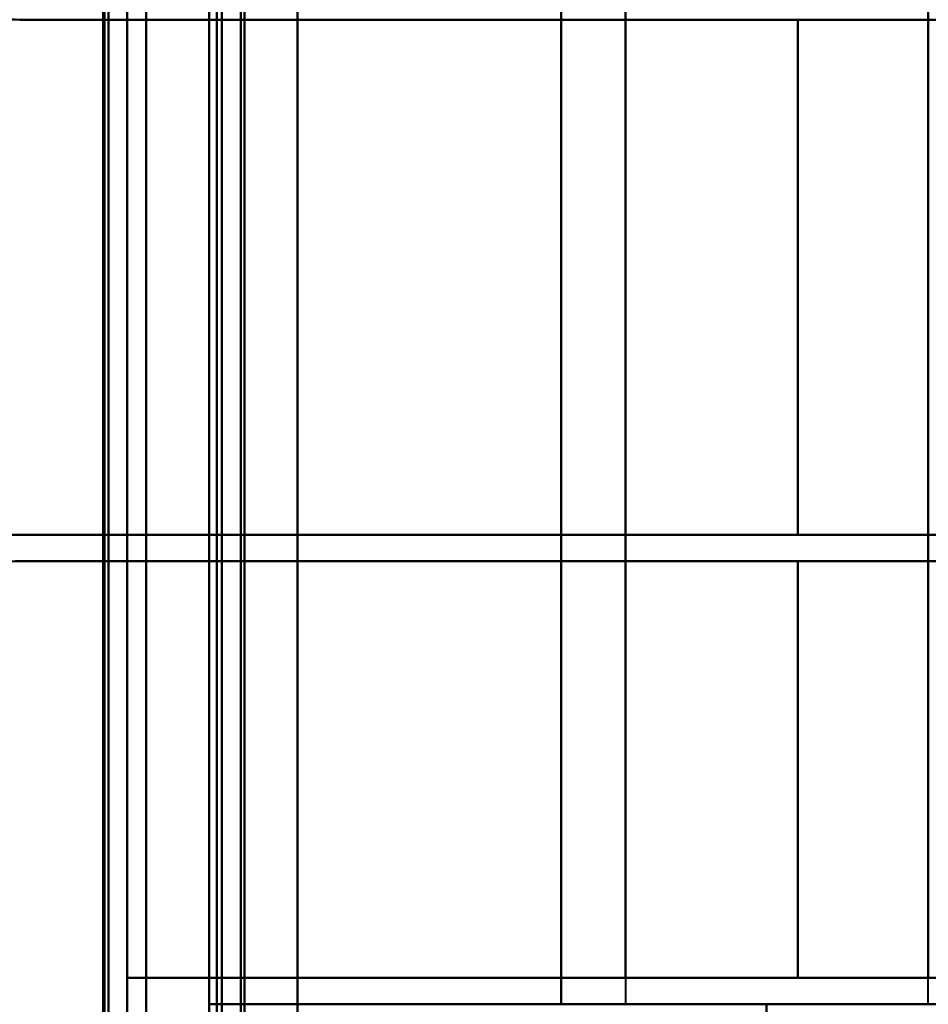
# Model space of a CAD drawing. Header units: millimetres. Extents: x -1442 to 3067, y -120 to 1010.
# Tile 58 of 71: x 322 to 346, y 759 to 785. Entities that reach past the tile are written whole.
import ezdxf

# ---------------------------------------------------------------- set-up
doc = ezdxf.new("R2010")
doc.units = ezdxf.units.MM
doc.layers.add('G-IMPT', color=8, linetype='Continuous', lineweight=40)

# ---------------------------------------------------------------- blocks, each defined once
blk = doc.blocks.new('NEXA 700 CALQUES_dwg-751640-Gauche')
at = {"layer": 'G-IMPT'}
for p, q in [((327, 937.272), (327, 129.472)), ((327, 937.272), (327, 129.472)), ((324.5, 129.472), (324.5, 902.272)), ((337.665, 797.072), (337.665, 758.672)), ((345.665, 758.672), (345.665, 797.072)), ((337.665, 785.372), (337.665, 784.672)), ((321.657, 784.672), (342.221, 784.672)), ((321.657, 784.672), (342.221, 784.672)), ((342.221, 784.672), (321.657, 784.672)), ((342.221, 784.672), (321.657, 784.672)), ((337.665, 784.672), (345.665, 784.672)), ((345.665, 784.672), (337.665, 784.672)), ((337.665, 784.672), (345.665, 784.672)), ((345.665, 784.672), (337.665, 784.672)), ((342.221, 784.672), (351.8, 784.672)), ((342.221, 784.672), (351.8, 784.672)), ((351.8, 784.672), (342.221, 784.672)), ((351.8, 784.672), (342.221, 784.672)), ((342.221, 771.072), (321.657, 771.072)), ((342.221, 771.072), (321.657, 771.072)), ((321.657, 771.072), (342.221, 771.072)), ((321.657, 771.072), (342.221, 771.072)), ((337.665, 771.072), (337.665, 770.372)), ((345.665, 771.072), (337.665, 771.072)), ((337.665, 771.072), (345.665, 771.072)), ((345.665, 771.072), (337.665, 771.072)), ((337.665, 771.072), (345.665, 771.072)), ((351.8, 771.072), (342.221, 771.072)), ((351.8, 771.072), (342.221, 771.072)), ((342.221, 771.072), (351.8, 771.072)), ((342.221, 771.072), (351.8, 771.072)), ((321.657, 770.372), (342.221, 770.372)), ((342.221, 770.372), (321.657, 770.372)), ((321.657, 770.372), (342.221, 770.372)), ((342.221, 770.372), (321.657, 770.372)), ((337.665, 770.372), (345.665, 770.372)), ((345.665, 770.372), (337.665, 770.372)), ((337.665, 770.372), (345.665, 770.372)), ((345.665, 770.372), (337.665, 770.372)), ((342.221, 770.372), (352.5, 770.372)), ((342.221, 770.372), (352.5, 770.372)), ((352.5, 770.372), (342.221, 770.372)), ((352.5, 770.372), (342.221, 770.372)), ((342.221, 759.372), (324.5, 759.372)), ((324.5, 759.372), (342.221, 759.372)), ((342.221, 759.372), (324.5, 759.372)), ((324.5, 759.372), (342.221, 759.372)), ((337.665, 759.372), (337.665, 758.672)), ((345.665, 759.372), (337.665, 759.372)), ((337.665, 759.372), (345.665, 759.372)), ((345.665, 759.372), (337.665, 759.372)), ((337.665, 759.372), (345.665, 759.372)), ((352.5, 759.372), (342.221, 759.372)), ((352.5, 759.372), (342.221, 759.372)), ((342.221, 759.372), (352.5, 759.372)), ((342.221, 759.372), (352.5, 759.372)), ((352.5, 759.372), (345.665, 759.372)), ((352.5, 759.372), (345.665, 759.372)), ((345.665, 759.372), (352.5, 759.372)), ((345.665, 759.372), (352.5, 759.372)), ((326.665, 758.672), (341.387, 758.672)), ((341.387, 758.672), (326.665, 758.672)), ((341.387, 758.672), (326.665, 758.672)), ((345.665, 758.672), (337.665, 758.672)), ((345.665, 758.672), (337.665, 758.672)), ((345.665, 758.672), (337.665, 758.672)), ((345.665, 758.672), (337.665, 758.672)), ((337.665, 758.672), (345.665, 758.672)), ((337.665, 758.672), (345.665, 758.672)), ((337.665, 758.672), (345.665, 758.672)), ((337.665, 758.672), (345.665, 758.672)), ((341.387, 758.672), (351.665, 758.672)), ((351.665, 758.672), (341.387, 758.672)), ((351.665, 758.672), (341.387, 758.672))]:
    blk.add_line(p, q, dxfattribs=at)
at = {"layer": 'G-IMPT', "flags": 128}
for points in [[(329, 128.972), (329, 331.172), (329, 533.372), (329, 735.572), (329, 937.772)], [(329, 937.772), (329, 735.572), (329, 533.372), (329, 331.172), (329, 128.972)], [(329, 937.772), (329, 735.572), (329, 533.372), (329, 331.172), (329, 128.972)], [(329, 128.972), (329, 331.172), (329, 533.372), (329, 735.572), (329, 937.772)], [(327, 937.272), (327, 735.322), (327, 533.372), (327, 331.422), (327, 129.472)], [(327, 129.472), (327, 331.422), (327, 533.372), (327, 735.322), (327, 937.272)], [(327, 129.472), (327, 331.422), (327, 533.372), (327, 735.322), (327, 937.272)], [(327, 937.272), (327, 735.322), (327, 533.372), (327, 331.422), (327, 129.472)], [(327, 937.272), (327, 735.322), (327, 533.372), (327, 331.422), (327, 129.472)], [(327, 129.472), (327, 331.422), (327, 533.372), (327, 735.322), (327, 937.272)], [(327, 129.472), (327, 331.422), (327, 533.372), (327, 735.322), (327, 937.272)], [(327, 937.272), (327, 735.322), (327, 533.372), (327, 331.422), (327, 129.472)], [(327.5, 937.272), (327.5, 735.322), (327.5, 533.372), (327.5, 331.422), (327.5, 129.472)], [(327.5, 129.472), (327.5, 331.422), (327.5, 533.372), (327.5, 735.322), (327.5, 937.272)], [(327.5, 129.472), (327.5, 331.422), (327.5, 533.372), (327.5, 735.322), (327.5, 937.272)], [(327.5, 937.272), (327.5, 735.322), (327.5, 533.372), (327.5, 331.422), (327.5, 129.472)], [(327.6, 129.472), (327.6, 331.422), (327.6, 533.372), (327.6, 735.322), (327.6, 937.272)], [(327.6, 937.272), (327.6, 735.322), (327.6, 533.372), (327.6, 331.422), (327.6, 129.472)], [(327.6, 937.272), (327.6, 735.322), (327.6, 533.372), (327.6, 331.422), (327.6, 129.472)], [(327.6, 129.472), (327.6, 331.422), (327.6, 533.372), (327.6, 735.322), (327.6, 937.272)], [(327.6, 129.472), (327.6, 331.422), (327.6, 533.372), (327.6, 735.322), (327.6, 937.272)], [(327.6, 937.272), (327.6, 735.322), (327.6, 533.372), (327.6, 331.422), (327.6, 129.472)], [(327.6, 937.272), (327.6, 735.322), (327.6, 533.372), (327.6, 331.422), (327.6, 129.472)], [(327.6, 129.472), (327.6, 331.422), (327.6, 533.372), (327.6, 735.322), (327.6, 937.272)], [(327.6, 937.272), (327.6, 735.322), (327.6, 533.372), (327.6, 331.422), (327.6, 129.472)], [(327.6, 129.472), (327.6, 331.422), (327.6, 533.372), (327.6, 735.322), (327.6, 937.272)], [(327.6, 129.472), (327.6, 331.422), (327.6, 533.372), (327.6, 735.322), (327.6, 937.272)], [(327.6, 937.272), (327.6, 735.322), (327.6, 533.372), (327.6, 331.422), (327.6, 129.472)], [(329, 129.472), (329, 331.422), (329, 533.372), (329, 735.322), (329, 937.272)], [(329, 937.272), (329, 735.322), (329, 533.372), (329, 331.422), (329, 129.472)], [(329, 937.272), (329, 735.322), (329, 533.372), (329, 331.422), (329, 129.472)], [(329, 129.472), (329, 331.422), (329, 533.372), (329, 735.322), (329, 937.272)], [(329, 937.272), (329, 735.322), (329, 533.372), (329, 331.422), (329, 129.472)], [(329, 129.472), (329, 331.422), (329, 533.372), (329, 735.322), (329, 937.272)], [(329, 129.472), (329, 331.422), (329, 533.372), (329, 735.322), (329, 937.272)], [(329, 937.272), (329, 735.322), (329, 533.372), (329, 331.422), (329, 129.472)], [(325, 902.772), (325, 709.322), (325, 515.872), (325, 322.422), (325, 128.972)], [(325, 128.972), (325, 322.422), (325, 515.872), (325, 709.322), (325, 902.772)], [(325, 128.972), (325, 322.422), (325, 515.872), (325, 709.322), (325, 902.772)], [(325, 902.772), (325, 709.322), (325, 515.872), (325, 322.422), (325, 128.972)], [(323.9, 161.372), (323.9, 346.597), (323.9, 531.822), (323.9, 717.047), (323.9, 902.272)], [(323.9, 129.472), (323.9, 322.672), (323.9, 515.872), (323.9, 709.072), (323.9, 902.272)], [(323.9, 902.272), (323.9, 717.047), (323.9, 531.822), (323.9, 346.597), (323.9, 161.372)], [(323.9, 902.272), (323.9, 717.047), (323.9, 531.822), (323.9, 346.597), (323.9, 161.372)], [(323.9, 161.372), (323.9, 346.597), (323.9, 531.822), (323.9, 717.047), (323.9, 902.272)], [(323.9, 902.272), (323.9, 709.072), (323.9, 515.872), (323.9, 322.672), (323.9, 129.472)], [(324, 902.272), (324, 709.072), (324, 515.872), (324, 322.672), (324, 129.472)], [(324, 129.472), (324, 322.672), (324, 515.872), (324, 709.072), (324, 902.272)], [(324.5, 902.272), (324.5, 709.072), (324.5, 515.872), (324.5, 322.672), (324.5, 129.472)], [(324.5, 129.472), (324.5, 322.672), (324.5, 515.872), (324.5, 709.072), (324.5, 902.272)], [(324.5, 902.272), (324.5, 709.072), (324.5, 515.872), (324.5, 322.672), (324.5, 129.472)], [(324.5, 129.472), (324.5, 322.672), (324.5, 515.872), (324.5, 709.072), (324.5, 902.272)], [(324.5, 902.272), (324.5, 709.072), (324.5, 515.872), (324.5, 322.672), (324.5, 129.472)], [(324.5, 129.472), (324.5, 322.672), (324.5, 515.872), (324.5, 709.072), (324.5, 902.272)], [(324.5, 902.272), (324.5, 709.072), (324.5, 515.872), (324.5, 322.672), (324.5, 129.472)], [(324.5, 129.472), (324.5, 322.672), (324.5, 515.872), (324.5, 709.072), (324.5, 902.272)], [(323.865, 810.672), (323.865, 794.272), (323.865, 777.872), (323.865, 761.472), (323.865, 745.072)], [(323.865, 745.072), (323.865, 761.472), (323.865, 777.872), (323.865, 794.272), (323.865, 810.672)], [(323.865, 745.072), (323.865, 761.472), (323.865, 777.872), (323.865, 794.272), (323.865, 810.672)], [(323.865, 745.072), (323.865, 761.472), (323.865, 777.872), (323.865, 794.272), (323.865, 810.672)], [(323.865, 810.672), (323.865, 794.272), (323.865, 777.872), (323.865, 761.472), (323.865, 745.072)], [(323.865, 810.672), (323.865, 794.272), (323.865, 777.872), (323.865, 761.472), (323.865, 745.072)], [(324, 745.072), (324, 761.472), (324, 777.872), (324, 794.272), (324, 810.672)], [(324, 810.672), (324, 794.272), (324, 777.872), (324, 761.472), (324, 745.072)], [(325, 810.672), (325, 794.272), (325, 777.872), (325, 761.472), (325, 745.072)], [(325, 745.072), (325, 761.472), (325, 777.872), (325, 794.272), (325, 810.672)], [(325, 745.072), (325, 761.472), (325, 777.872), (325, 794.272), (325, 810.672)], [(325, 810.672), (325, 794.272), (325, 777.872), (325, 761.472), (325, 745.072)], [(326.665, 745.072), (326.665, 761.472), (326.665, 777.872), (326.665, 794.272), (326.665, 810.672)], [(326.665, 810.672), (326.665, 794.272), (326.665, 777.872), (326.665, 761.472), (326.665, 745.072)], [(326.665, 810.672), (326.665, 794.272), (326.665, 777.872), (326.665, 761.472), (326.665, 745.072)], [(326.665, 745.072), (326.665, 761.472), (326.665, 777.872), (326.665, 794.272), (326.665, 810.672)], [(326.865, 810.672), (326.865, 794.272), (326.865, 777.872), (326.865, 761.472), (326.865, 745.072)], [(326.865, 745.072), (326.865, 761.472), (326.865, 777.872), (326.865, 794.272), (326.865, 810.672)], [(326.865, 810.672), (326.865, 794.272), (326.865, 777.872), (326.865, 761.472), (326.865, 745.072)], [(326.865, 745.072), (326.865, 761.472), (326.865, 777.872), (326.865, 794.272), (326.865, 810.672)], [(326.865, 810.672), (326.865, 794.272), (326.865, 777.872), (326.865, 761.472), (326.865, 745.072)], [(326.865, 745.072), (326.865, 761.472), (326.865, 777.872), (326.865, 794.272), (326.865, 810.672)], [(326.865, 745.072), (326.865, 761.472), (326.865, 777.872), (326.865, 794.272), (326.865, 810.672)], [(326.865, 810.672), (326.865, 794.272), (326.865, 777.872), (326.865, 761.472), (326.865, 745.072)], [(329, 810.672), (329, 794.272), (329, 777.872), (329, 761.472), (329, 745.072)], [(329, 745.072), (329, 761.472), (329, 777.872), (329, 794.272), (329, 810.672)], [(329, 745.072), (329, 761.472), (329, 777.872), (329, 794.272), (329, 810.672)], [(329, 810.672), (329, 794.272), (329, 777.872), (329, 761.472), (329, 745.072)], [(326.665, 758.672), (326.665, 768.272), (326.665, 777.872), (326.665, 787.472), (326.665, 797.072)], [(326.665, 797.072), (326.665, 787.472), (326.665, 777.872), (326.665, 768.272), (326.665, 758.672)], [(326.665, 797.072), (326.665, 787.472), (326.665, 777.872), (326.665, 768.272), (326.665, 758.672)], [(326.665, 758.672), (326.665, 768.272), (326.665, 777.872), (326.665, 787.472), (326.665, 797.072)], [(335.965, 797.072), (335.965, 787.472), (335.965, 777.872), (335.965, 768.272), (335.965, 758.672)], [(335.965, 758.672), (335.965, 768.272), (335.965, 777.872), (335.965, 787.472), (335.965, 797.072)], [(335.965, 758.672), (335.965, 768.272), (335.965, 777.872), (335.965, 787.472), (335.965, 797.072)], [(335.965, 758.672), (335.965, 768.272), (335.965, 777.872), (335.965, 787.472), (335.965, 797.072)], [(335.965, 797.072), (335.965, 787.472), (335.965, 777.872), (335.965, 768.272), (335.965, 758.672)], [(335.965, 797.072), (335.965, 787.472), (335.965, 777.872), (335.965, 768.272), (335.965, 758.672)], [(335.965, 797.072), (335.965, 787.472), (335.965, 777.872), (335.965, 768.272), (335.965, 758.672)], [(335.965, 758.672), (335.965, 768.272), (335.965, 777.872), (335.965, 787.472), (335.965, 797.072)], [(337.665, 796.372), (337.665, 787.122), (337.665, 777.872), (337.665, 768.622), (337.665, 759.372)], [(337.665, 759.372), (337.665, 768.622), (337.665, 777.872), (337.665, 787.122), (337.665, 796.372)], [(337.665, 759.372), (337.665, 768.622), (337.665, 777.872), (337.665, 787.122), (337.665, 796.372)], [(337.665, 796.372), (337.665, 787.122), (337.665, 777.872), (337.665, 768.622), (337.665, 759.372)], [(345.665, 796.372), (345.665, 787.122), (345.665, 777.872), (345.665, 768.622), (345.665, 759.372)], [(345.665, 759.372), (345.665, 768.622), (345.665, 777.872), (345.665, 787.122), (345.665, 796.372)], [(345.665, 759.372), (345.665, 768.622), (345.665, 777.872), (345.665, 787.122), (345.665, 796.372)], [(337.665, 785.372), (337.665, 785.197), (337.665, 785.022), (337.665, 784.847), (337.665, 784.672)], [(337.665, 784.672), (337.665, 784.847), (337.665, 785.022), (337.665, 785.197), (337.665, 785.372)], [(321.657, 784.672), (325.659, 784.672), (329.661, 784.672), (333.663, 784.672), (337.665, 784.672)], [(337.665, 784.672), (333.663, 784.672), (329.661, 784.672), (325.659, 784.672), (321.657, 784.672)], [(337.665, 784.672), (333.663, 784.672), (329.661, 784.672), (325.659, 784.672), (321.657, 784.672)], [(321.657, 784.672), (325.659, 784.672), (329.661, 784.672), (333.663, 784.672), (337.665, 784.672)], [(337.665, 771.072), (337.665, 774.472), (337.665, 777.872), (337.665, 781.272), (337.665, 784.672)], [(337.665, 784.672), (337.665, 781.272), (337.665, 777.872), (337.665, 774.472), (337.665, 771.072)], [(337.665, 784.672), (337.665, 781.272), (337.665, 777.872), (337.665, 774.472), (337.665, 771.072)], [(337.665, 771.072), (337.665, 774.472), (337.665, 777.872), (337.665, 781.272), (337.665, 784.672)], [(342.221, 784.672), (342.221, 781.272), (342.221, 777.872), (342.221, 774.472), (342.221, 771.072)], [(342.221, 771.072), (342.221, 774.472), (342.221, 777.872), (342.221, 781.272), (342.221, 784.672)], [(342.221, 771.072), (342.221, 774.472), (342.221, 777.872), (342.221, 781.272), (342.221, 784.672)], [(342.221, 784.672), (342.221, 781.272), (342.221, 777.872), (342.221, 774.472), (342.221, 771.072)], [(349.859, 784.672), (348.811, 784.672), (347.762, 784.672), (346.714, 784.672), (345.665, 784.672)], [(345.665, 784.672), (345.665, 781.272), (345.665, 777.872), (345.665, 774.472), (345.665, 771.072)], [(345.665, 784.672), (346.714, 784.672), (347.762, 784.672), (348.811, 784.672), (349.859, 784.672)], [(345.665, 771.072), (345.665, 774.472), (345.665, 777.872), (345.665, 781.272), (345.665, 784.672)], [(337.665, 771.072), (333.663, 771.072), (329.661, 771.072), (325.659, 771.072), (321.657, 771.072)], [(321.657, 771.072), (325.659, 771.072), (329.661, 771.072), (333.663, 771.072), (337.665, 771.072)], [(321.657, 771.072), (325.659, 771.072), (329.661, 771.072), (333.663, 771.072), (337.665, 771.072)], [(337.665, 771.072), (333.663, 771.072), (329.661, 771.072), (325.659, 771.072), (321.657, 771.072)], [(337.665, 770.372), (337.665, 770.547), (337.665, 770.722), (337.665, 770.897), (337.665, 771.072)], [(337.665, 771.072), (337.665, 770.897), (337.665, 770.722), (337.665, 770.547), (337.665, 770.372)], [(337.665, 771.072), (337.665, 770.897), (337.665, 770.722), (337.665, 770.547), (337.665, 770.372)], [(337.665, 770.372), (337.665, 770.547), (337.665, 770.722), (337.665, 770.897), (337.665, 771.072)], [(345.665, 770.372), (345.665, 770.547), (345.665, 770.722), (345.665, 770.897), (345.665, 771.072)], [(345.665, 771.072), (346.714, 771.072), (347.762, 771.072), (348.811, 771.072), (349.859, 771.072)], [(345.665, 771.072), (345.665, 770.897), (345.665, 770.722), (345.665, 770.547), (345.665, 770.372)], [(349.859, 771.072), (348.811, 771.072), (347.762, 771.072), (346.714, 771.072), (345.665, 771.072)], [(321.657, 770.372), (325.659, 770.372), (329.661, 770.372), (333.663, 770.372), (337.665, 770.372)], [(337.665, 770.372), (333.663, 770.372), (329.661, 770.372), (325.659, 770.372), (321.657, 770.372)], [(337.665, 770.372), (333.663, 770.372), (329.661, 770.372), (325.659, 770.372), (321.657, 770.372)], [(321.657, 770.372), (325.659, 770.372), (329.661, 770.372), (333.663, 770.372), (337.665, 770.372)], [(337.665, 759.372), (337.665, 762.122), (337.665, 764.872), (337.665, 767.622), (337.665, 770.372)], [(337.665, 770.372), (337.665, 767.622), (337.665, 764.872), (337.665, 762.122), (337.665, 759.372)], [(337.665, 770.372), (337.665, 767.622), (337.665, 764.872), (337.665, 762.122), (337.665, 759.372)], [(337.665, 759.372), (337.665, 762.122), (337.665, 764.872), (337.665, 767.622), (337.665, 770.372)], [(342.221, 759.372), (342.221, 762.122), (342.221, 764.872), (342.221, 767.622), (342.221, 770.372)], [(342.221, 770.372), (342.221, 767.622), (342.221, 764.872), (342.221, 762.122), (342.221, 759.372)], [(342.221, 770.372), (342.221, 767.622), (342.221, 764.872), (342.221, 762.122), (342.221, 759.372)], [(342.221, 759.372), (342.221, 762.122), (342.221, 764.872), (342.221, 767.622), (342.221, 770.372)], [(349.859, 770.372), (348.811, 770.372), (347.762, 770.372), (346.714, 770.372), (345.665, 770.372)], [(345.665, 770.372), (345.665, 767.622), (345.665, 764.872), (345.665, 762.122), (345.665, 759.372)], [(345.665, 770.372), (346.714, 770.372), (347.762, 770.372), (348.811, 770.372), (349.859, 770.372)], [(345.665, 759.372), (345.665, 762.122), (345.665, 764.872), (345.665, 767.622), (345.665, 770.372)], [(324.5, 759.372), (324.5, 755.622), (324.5, 751.872), (324.5, 748.122), (324.5, 744.372)], [(337.665, 759.372), (334.374, 759.372), (331.083, 759.372), (327.791, 759.372), (324.5, 759.372)], [(324.5, 759.372), (324.5, 755.622), (324.5, 751.872), (324.5, 748.122), (324.5, 744.372)], [(324.5, 744.372), (324.5, 748.122), (324.5, 751.872), (324.5, 755.622), (324.5, 759.372)], [(324.5, 744.372), (324.5, 748.122), (324.5, 751.872), (324.5, 755.622), (324.5, 759.372)], [(324.5, 744.372), (324.5, 748.122), (324.5, 751.872), (324.5, 755.622), (324.5, 759.372)], [(324.5, 759.372), (324.5, 755.622), (324.5, 751.872), (324.5, 748.122), (324.5, 744.372)], [(324.5, 759.372), (327.791, 759.372), (331.083, 759.372), (334.374, 759.372), (337.665, 759.372)], [(324.5, 744.372), (324.5, 748.122), (324.5, 751.872), (324.5, 755.622), (324.5, 759.372)], [(324.5, 759.372), (327.791, 759.372), (331.083, 759.372), (334.374, 759.372), (337.665, 759.372)], [(337.665, 759.372), (334.374, 759.372), (331.083, 759.372), (327.791, 759.372), (324.5, 759.372)], [(324.5, 759.372), (324.5, 755.622), (324.5, 751.872), (324.5, 748.122), (324.5, 744.372)], [(326.665, 745.072), (326.665, 748.472), (326.665, 751.872), (326.665, 755.272), (326.665, 758.672)], [(326.665, 758.672), (328.99, 758.672), (331.315, 758.672), (333.64, 758.672), (335.965, 758.672)], [(335.965, 758.672), (333.64, 758.672), (331.315, 758.672), (328.99, 758.672), (326.665, 758.672)], [(335.965, 758.672), (333.64, 758.672), (331.315, 758.672), (328.99, 758.672), (326.665, 758.672)], [(326.665, 758.672), (326.665, 755.272), (326.665, 751.872), (326.665, 748.472), (326.665, 745.072)], [(326.665, 758.672), (326.665, 755.272), (326.665, 751.872), (326.665, 748.472), (326.665, 745.072)], [(347.965, 758.672), (344.965, 758.672), (341.965, 758.672), (338.965, 758.672), (335.965, 758.672)], [(335.965, 758.672), (338.965, 758.672), (341.965, 758.672), (344.965, 758.672), (347.965, 758.672)], [(347.965, 758.672), (344.965, 758.672), (341.965, 758.672), (338.965, 758.672), (335.965, 758.672)], [(341.387, 757.499), (341.387, 757.792), (341.387, 758.085), (341.387, 758.379), (341.387, 758.672)], [(341.387, 758.672), (341.387, 758.379), (341.387, 758.085), (341.387, 757.792), (341.387, 757.499)], [(341.387, 757.499), (341.387, 757.792), (341.387, 758.085), (341.387, 758.379), (341.387, 758.672)]]:
    blk.add_lwpolyline(points, dxfattribs=at)
at = {"layer": 'G-IMPT'}
for centre, radius, start, end in [((321.657, 795.372), 10.7, 185.4812, 270), ((321.657, 795.372), 10.7, 185.4812, 270), ((321.657, 760.372), 10.7, 90, 174.5188), ((321.657, 760.372), 10.7, 90, 174.5188), ((321.657, 760.372), 10.7, 90, 172.8167), ((321.657, 760.372), 10.7, 90, 172.8167), ((321.657, 760.372), 10, 90, 174.5188), ((321.657, 760.372), 10, 90, 174.5188), ((321.657, 760.372), 10, 90, 174.5188), ((321.657, 760.372), 10, 90, 174.5188)]:
    blk.add_arc(centre, radius, start, end, dxfattribs=at)
for points, knots in [([(321.657, 784.672), (320.976, 784.679), (319.651, 784.806), (317.807, 785.322), (316.015, 786.222), (314.418, 787.408), (313.103, 788.85), (311.704, 791.074), (311.166, 792.962), (311.006, 794.35)], [0, 0, 0, 0, 0.125, 0.25, 0.375, 0.5, 0.625, 0.75, 1, 1, 1, 1]), ([(311.006, 794.35), (311.134, 793.014), (311.71, 791.062), (313.101, 788.85), (314.419, 787.41), (316.011, 786.21), (318.391, 785.034), (320.352, 784.672), (321.657, 784.672)], [0, 0, 0, 0, 0.25, 0.375, 0.5, 0.625, 0.75, 1, 1, 1, 1]), ([(311.041, 761.71), (311.239, 763.068), (311.817, 764.908), (313.228, 767.053), (314.97, 768.897), (317.278, 770.281), (319.695, 770.946), (320.991, 771.067), (321.657, 771.072)], [0, 0, 0, 0, 0.25, 0.375, 0.5, 0.75, 0.875, 1, 1, 1, 1]), ([(321.657, 771.072), (320.38, 771.072), (318.46, 770.727), (316.114, 769.594), (314.536, 768.436), (313.227, 767.052), (311.823, 764.92), (311.206, 763.021), (311.041, 761.71)], [0, 0, 0, 0, 0.25, 0.375, 0.5, 0.625, 0.75, 1, 1, 1, 1]), ([(321.657, 770.372), (321.02, 770.366), (319.782, 770.247), (318.058, 769.765), (316.384, 768.924), (314.892, 767.815), (313.662, 766.468), (312.355, 764.389), (311.852, 762.625), (311.703, 761.327)], [0, 0, 0, 0, 0.125, 0.25, 0.375, 0.5, 0.625, 0.75, 1, 1, 1, 1]), ([(311.703, 761.327), (311.823, 762.576), (312.36, 764.4), (313.66, 766.468), (314.892, 767.813), (316.38, 768.935), (318.604, 770.035), (320.437, 770.372), (321.657, 770.372)], [0, 0, 0, 0, 0.25, 0.375, 0.5, 0.625, 0.75, 1, 1, 1, 1])]:
    blk.add_open_spline(points, degree=3, knots=knots, dxfattribs=at)

msp = doc.modelspace()

# ---------------------------------------------------------------- block references
at = {"layer": 'G-IMPT'}
msp.add_blockref('NEXA 700 CALQUES_dwg-751640-Gauche', (0, 0), dxfattribs=at)

doc.saveas('drawing.dxf')
